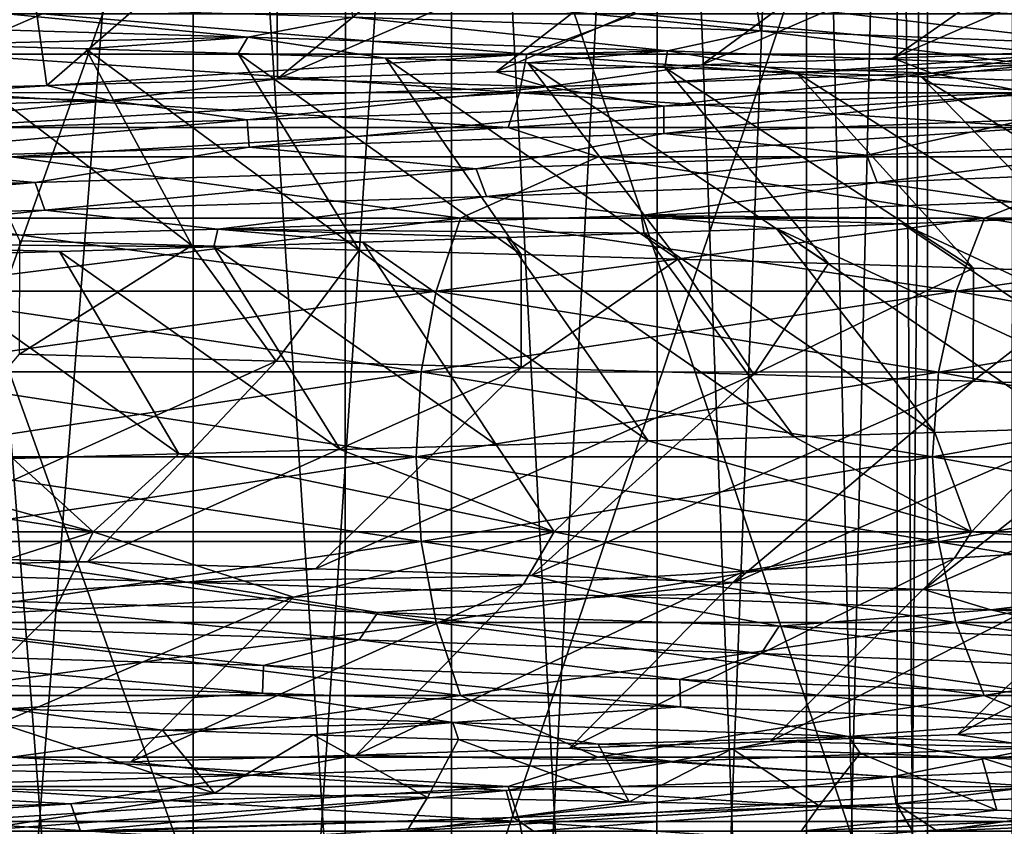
# Model space of a CAD drawing. Header units: metres. Extents: x -205 to 205, y -104 to 104.
# Tile 202 of 256: x -123.94 to -121.31, y -37.24 to -35.09. Entities that reach past the tile are written whole.
import ezdxf

# ---------------------------------------------------------------- set-up
doc = ezdxf.new("R2010")
doc.units = ezdxf.units.M
doc.layers.add('solid_01_2-CONSUMER_EHM_BOX_SW0001', color=7, linetype='CONTINUOUS')

msp = doc.modelspace()

# ---------------------------------------------------------------- linework, layer by layer
at = {"layer": 'solid_01_2-CONSUMER_EHM_BOX_SW0001'}
for points in [[(-200.010849, -74.958488), (-200.010773, 75.041512), (-0.010778, 75.04142)], [(-0.010849, -74.95858), (-200.010849, -74.958488), (-0.010778, 75.04142)], [(-112.002922, 40.641869, 63.099998), (-150.011154, -40.548634, 63.099998), (-150.011002, -39.448967, 63.099998)], [(-112.002922, 40.641869, 63.099998), (-112.003082, 39.542202, 63.099998), (-150.011154, -40.548634, 63.099998)], [(-112.002922, 40.641869, 63.099998), (-150.011002, -39.448967, 63.099998), (-149.999695, 39.547642, 63.099998)], [(-150.011154, -40.548634, 63.099998), (-112.003082, 39.542202, 63.099998), (-112.014389, -39.454407, 63.099998)], [(-173.512405, -37.4473, 108.5), (-88.501671, 37.540531, 108.5), (-173.501678, 37.5527, 108.5)], [(-173.512405, -37.4473, 108.5), (-88.512413, -37.459469, 108.5), (-88.501671, 37.540531, 108.5)], [(-149.512772, -39.950733, 6), (-112.512764, -39.956032, 6), (-149.511597, -31.750734, 6)], [(-112.512764, -39.956032, 6), (-112.511597, -31.756031, 6), (-149.511597, -31.750734, 6)], [(-124.295586, -42.454338, 31.217514), (-124.294075, -31.954338, 31.217514), (-123.474686, -31.954456, 30.283171)], [(-124.295586, -42.454338, 17.782486), (-123.476196, -42.454456, 18.716829), (-124.294075, -31.954338, 17.782486)], [(-124.295586, -42.454338, 31.217514), (-123.474686, -31.954456, 30.283171), (-123.476196, -42.454456, 30.283171)], [(-123.476196, -42.454456, 18.716829), (-123.474686, -31.954456, 18.716829), (-124.294075, -31.954338, 17.782486)], [(-123.476196, -42.454456, 30.283171), (-123.474686, -31.954456, 30.283171), (-122.784294, -31.954556, 29.249901)], [(-123.476196, -42.454456, 18.716829), (-122.785805, -42.454556, 19.750099), (-123.474686, -31.954456, 18.716829)], [(-123.476196, -42.454456, 30.283171), (-122.784294, -31.954556, 29.249901), (-122.785805, -42.454556, 29.249901)], [(-122.785805, -42.454556, 19.750099), (-122.784294, -31.954556, 19.750099), (-123.474686, -31.954456, 18.716829)], [(-122.785805, -42.454556, 29.249901), (-122.784294, -31.954556, 29.249901), (-122.234734, -31.954636, 28.135492)], [(-122.785805, -42.454556, 19.750099), (-122.236244, -42.454636, 20.864508), (-122.784294, -31.954556, 19.750099)], [(-122.785805, -42.454556, 29.249901), (-122.234734, -31.954636, 28.135492), (-122.236244, -42.454636, 28.135492)], [(-122.236244, -42.454636, 20.864508), (-122.234734, -31.954636, 20.864508), (-122.784294, -31.954556, 19.750099)], [(-122.236244, -42.454636, 28.135492), (-122.234734, -31.954636, 28.135492), (-121.83532, -31.954693, 26.958891)], [(-122.236244, -42.454636, 20.864508), (-121.836838, -42.454693, 22.041109), (-122.234734, -31.954636, 20.864508)], [(-122.236244, -42.454636, 28.135492), (-121.83532, -31.954693, 26.958891), (-121.836838, -42.454693, 26.958891)], [(-121.836838, -42.454693, 22.041109), (-121.83532, -31.954693, 22.041109), (-122.234734, -31.954636, 20.864508)], [(-121.836838, -42.454693, 26.958891), (-121.83532, -31.954693, 26.958891), (-121.592873, -31.954727, 25.740097)], [(-121.836838, -42.454693, 22.041109), (-121.594391, -42.454727, 23.259903), (-121.83532, -31.954693, 22.041109)], [(-121.836838, -42.454693, 26.958891), (-121.592873, -31.954727, 25.740097), (-121.594391, -42.454727, 25.740097)], [(-121.594391, -42.454727, 23.259903), (-121.592873, -31.954727, 23.259903), (-121.83532, -31.954693, 22.041109)], [(-121.594391, -42.454727, 25.740097), (-121.592873, -31.954727, 25.740097), (-121.511589, -31.954739, 24.5)], [(-121.594391, -42.454727, 23.259903), (-121.5131, -42.454739, 24.5), (-121.592873, -31.954727, 23.259903)], [(-121.594391, -42.454727, 25.740097), (-121.511589, -31.954739, 24.5), (-121.5131, -42.454739, 24.5)], [(-121.5131, -42.454739, 24.5), (-121.511589, -31.954739, 24.5), (-121.592873, -31.954727, 23.259903)], [(-124.958061, -33.25425, 41.132553), (-124.958809, -38.539101, 41.132561), (-123.068817, -38.539371, 40.317299)], [(-124.958076, -33.25425, 7.867439), (-123.068138, -33.25452, 8.682674), (-124.958809, -38.539101, 7.867441)], [(-123.068138, -33.25452, 8.682674), (-123.068817, -38.539371, 8.682702), (-124.958809, -38.539101, 7.867441)], [(-123.068115, -33.25452, 40.317314), (-124.958061, -33.25425, 41.132553), (-123.068817, -38.539371, 40.317299)], [(-123.068115, -33.25452, 40.317314), (-123.068817, -38.539371, 40.317299), (-121.286255, -38.539623, 39.288136)], [(-123.068138, -33.25452, 8.682674), (-121.285561, -33.254776, 9.711827), (-123.068817, -38.539371, 8.682702)], [(-121.285561, -33.254776, 9.711827), (-121.286255, -38.539623, 9.711865), (-123.068817, -38.539371, 8.682702)], [(-121.285538, -33.254776, 39.288155), (-123.068115, -33.25452, 40.317314), (-121.286255, -38.539623, 39.288136)], [(-120.841286, -34.655525, 32.914116), (-122.116104, -35.206699, 32.811111), (-121.60479, -35.188408, 32.226784)], [(-120.841286, -34.655525, 32.914116), (-121.389702, -34.673603, 33.536152), (-122.116104, -35.206699, 32.811111)], [(-120.332977, -34.637402, 32.258816), (-121.60479, -35.188408, 32.226784), (-121.132263, -35.170151, 31.6124)], [(-120.332977, -34.637402, 32.258816), (-120.841286, -34.655525, 32.914116), (-121.60479, -35.188408, 32.226784)], [(-121.389702, -34.673603, 33.536152), (-122.665169, -35.225044, 33.363327), (-122.116104, -35.206699, 32.811111)], [(-121.389702, -34.673603, 33.536152), (-121.976044, -34.691654, 34.122482), (-122.665169, -35.225044, 33.363327)], [(-122.59803, -34.709686, 34.670826), (-123.25322, -34.727715, 35.179039), (-123.249626, -35.243416, 33.879982)], [(-121.976044, -34.691654, 34.122482), (-123.249626, -35.243416, 33.879982), (-122.665169, -35.225044, 33.363327)], [(-121.976044, -34.691654, 34.122482), (-122.59803, -34.709686, 34.670826), (-123.249626, -35.243416, 33.879982)], [(-123.25322, -34.727715, 35.179039), (-123.939041, -34.745739, 35.645126), (-123.866455, -35.261799, 34.357658)], [(-123.25322, -34.727715, 35.179039), (-123.866455, -35.261799, 34.357658), (-123.249626, -35.243416, 33.879982)], [(-123.939041, -34.745739, 35.645126), (-124.652771, -34.763756, 36.06723), (-124.511818, -35.28019, 34.793941)], [(-123.939041, -34.745739, 35.645126), (-124.511818, -35.28019, 34.793941), (-123.866455, -35.261799, 34.357658)], [(-123.056198, -35.004978, 15.459391), (-121.959076, -35.115673, 16.522232), (-123.048203, -35.078644, 15.433592)], [(-123.056198, -35.004978, 15.459391), (-121.970108, -35.042011, 16.546999), (-121.959076, -35.115673, 16.522232)], [(-124.267159, -35.041599, 14.493181), (-123.32959, -35.132511, 15.134499), (-124.576195, -35.095699, 14.238112)], [(-124.267159, -35.041599, 14.493181), (-123.048203, -35.078644, 15.433592), (-123.32959, -35.132511, 15.134499)], [(-121.970108, -35.042011, 16.546999), (-121.016266, -35.152679, 17.739885), (-121.959076, -35.115673, 16.522232)], [(-121.970108, -35.042011, 16.546999), (-121.030205, -35.079025, 17.76326), (-121.016266, -35.152679, 17.739885)], [(-124.128296, -35.177937, 38.206745), (-125.568886, -35.069889, 38.852501), (-123.878571, -35.070133, 38.091751)], [(-124.128296, -35.177937, 10.793256), (-123.878571, -35.070133, 10.90825), (-125.568886, -35.069889, 10.147501)], [(-124.128296, -35.177937, 38.206745), (-123.878571, -35.070133, 38.091751), (-122.583588, -35.178158, 37.314907)], [(-122.583588, -35.178158, 11.685094), (-123.878571, -35.070133, 10.90825), (-124.128296, -35.177937, 10.793256)], [(-122.583588, -35.178158, 37.314907), (-123.878571, -35.070133, 38.091751), (-122.292274, -35.070358, 37.132801)], [(-122.583588, -35.178158, 11.685094), (-122.292274, -35.070358, 11.867198), (-123.878571, -35.070133, 10.90825)], [(-123.048203, -35.078644, 15.433592), (-122.207115, -35.169308, 16.182528), (-123.32959, -35.132511, 15.134499)], [(-123.048203, -35.078644, 15.433592), (-121.959076, -35.115673, 16.522232), (-122.207115, -35.169308, 16.182528)], [(-122.583588, -35.178158, 37.314907), (-122.292274, -35.070358, 37.132801), (-121.152855, -35.178364, 36.249767)], [(-121.152855, -35.178364, 12.750233), (-122.292274, -35.070358, 11.867198), (-122.583588, -35.178158, 11.685094)], [(-121.152855, -35.178364, 36.249767), (-122.292274, -35.070358, 37.132801), (-120.833138, -35.070568, 35.989639)], [(-121.152855, -35.178364, 12.750233), (-120.833138, -35.070568, 13.01036), (-122.292274, -35.070358, 11.867198)], [(-124.182884, -35.151794, 14.42159), (-124.576195, -35.095699, 14.238112), (-123.32959, -35.132511, 15.134499)], [(-123.762253, -35.164063, 14.720104), (-124.182884, -35.151794, 14.42159), (-123.32959, -35.132511, 15.134499)], [(-123.354797, -35.176319, 15.03586), (-123.762253, -35.164063, 14.720104), (-123.32959, -35.132511, 15.134499)], [(-122.960846, -35.188591, 15.368568), (-123.354797, -35.176319, 15.03586), (-123.32959, -35.132511, 15.134499)], [(-122.960846, -35.188591, 15.368568), (-123.32959, -35.132511, 15.134499), (-122.207115, -35.169308, 16.182528)], [(-121.959076, -35.115673, 16.522232), (-121.22522, -35.206081, 17.363565), (-122.207115, -35.169308, 16.182528)], [(-121.959076, -35.115673, 16.522232), (-121.016266, -35.152679, 17.739885), (-121.22522, -35.206081, 17.363565)], [(-123.478691, -35.689354, 13.66082), (-124.182884, -35.151794, 14.42159), (-123.762253, -35.164063, 14.720104)], [(-123.939178, -35.677212, 13.354872), (-124.182884, -35.151794, 14.42159), (-123.478691, -35.689354, 13.66082)], [(-124.128296, -35.177937, 10.793256), (-124.143929, -35.2808, 10.82435), (-122.602722, -35.281017, 11.714167)], [(-124.128296, -35.177937, 38.206745), (-122.583588, -35.178158, 37.314907), (-124.143929, -35.2808, 38.175648)], [(-122.583588, -35.178158, 37.314907), (-122.602722, -35.281017, 37.285835), (-124.143929, -35.2808, 38.175648)], [(-122.583588, -35.178158, 11.685094), (-124.128296, -35.177937, 10.793256), (-122.602722, -35.281017, 11.714167)], [(-123.031433, -35.701466, 13.985776), (-123.762253, -35.164063, 14.720104), (-123.354797, -35.176319, 15.03586)], [(-123.478691, -35.689354, 13.66082), (-123.762253, -35.164063, 14.720104), (-123.031433, -35.701466, 13.985776)], [(-122.598175, -35.713547, 14.329169), (-123.354797, -35.176319, 15.03586), (-122.960846, -35.188591, 15.368568)], [(-123.031433, -35.701466, 13.985776), (-123.354797, -35.176319, 15.03586), (-122.598175, -35.713547, 14.329169)], [(-122.580772, -35.200886, 15.718003), (-122.960846, -35.188591, 15.368568), (-122.207115, -35.169308, 16.182528)], [(-122.17968, -35.725616, 14.690401), (-122.960846, -35.188591, 15.368568), (-122.580772, -35.200886, 15.718003)], [(-122.598175, -35.713547, 14.329169), (-122.960846, -35.188591, 15.368568), (-122.17968, -35.725616, 14.690401)], [(-122.583588, -35.178158, 11.685094), (-122.602722, -35.281017, 11.714167), (-121.17524, -35.281223, 12.776889)], [(-122.583588, -35.178158, 37.314907), (-121.152855, -35.178364, 36.249767), (-122.602722, -35.281017, 37.285835)], [(-121.152855, -35.178364, 36.249767), (-121.17524, -35.281223, 36.22311), (-122.602722, -35.281017, 37.285835)], [(-121.152855, -35.178364, 12.750233), (-122.583588, -35.178158, 11.685094), (-121.17524, -35.281223, 12.776889)], [(-122.214996, -35.213226, 16.083996), (-122.580772, -35.200886, 15.718003), (-122.207115, -35.169308, 16.182528)], [(-121.864227, -35.225628, 16.466183), (-122.214996, -35.213226, 16.083996), (-122.207115, -35.169308, 16.182528)], [(-121.864227, -35.225628, 16.466183), (-122.207115, -35.169308, 16.182528), (-121.22522, -35.206081, 17.363565)], [(-121.60479, -35.188408, 32.226784), (-122.116104, -35.206699, 32.811111), (-121.500748, -35.228344, 31.999653)], [(-121.132263, -35.170151, 31.6124), (-121.60479, -35.188408, 32.226784), (-121.500748, -35.228344, 31.999653)], [(-121.132263, -35.170151, 31.6124), (-121.500748, -35.228344, 31.999653), (-120.624229, -35.191681, 30.730356)], [(-122.116104, -35.206699, 32.811111), (-122.665169, -35.225044, 33.363327), (-122.530327, -35.264988, 33.148193)], [(-121.77668, -35.73769, 15.068845), (-122.580772, -35.200886, 15.718003), (-122.214996, -35.213226, 16.083996)], [(-122.17968, -35.725616, 14.690401), (-122.580772, -35.200886, 15.718003), (-121.77668, -35.73769, 15.068845)], [(-122.116104, -35.206699, 32.811111), (-122.530327, -35.264988, 33.148193), (-121.500748, -35.228344, 31.999653)], [(-121.389854, -35.749794, 15.463845), (-122.214996, -35.213226, 16.083996), (-121.864227, -35.225628, 16.466183)], [(-121.77668, -35.73769, 15.068845), (-122.214996, -35.213226, 16.083996), (-121.389854, -35.749794, 15.463845)], [(-121.529625, -35.238068, 16.863754), (-121.864227, -35.225628, 16.466183), (-121.22522, -35.206081, 17.363565)], [(-121.212219, -35.250526, 17.275694), (-121.529625, -35.238068, 16.863754), (-121.22522, -35.206081, 17.363565)], [(-120.624229, -35.191681, 30.730356), (-121.500748, -35.228344, 31.999653), (-121.244293, -35.280384, 31.584898)], [(-122.665169, -35.225044, 33.363327), (-123.249626, -35.243416, 33.879982), (-122.530327, -35.264988, 33.148193)], [(-121.500748, -35.228344, 31.999653), (-122.530327, -35.264988, 33.148193), (-122.217323, -35.316818, 32.762508)], [(-121.500748, -35.228344, 31.999653), (-122.217323, -35.316818, 32.762508), (-121.244293, -35.280384, 31.584898)], [(-121.019897, -35.76194, 15.874719), (-121.864227, -35.225628, 16.466183), (-121.529625, -35.238068, 16.863754)], [(-121.389854, -35.749794, 15.463845), (-121.864227, -35.225628, 16.466183), (-121.019897, -35.76194, 15.874719)], [(-120.66745, -35.774147, 16.300755), (-121.529625, -35.238068, 16.863754), (-121.212219, -35.250526, 17.275694)], [(-121.019897, -35.76194, 15.874719), (-121.529625, -35.238068, 16.863754), (-120.66745, -35.774147, 16.300755)], [(-123.866455, -35.261799, 34.357658), (-124.511818, -35.28019, 34.793941), (-123.697578, -35.301609, 34.155956)], [(-123.249626, -35.243416, 33.879982), (-123.866455, -35.261799, 34.357658), (-123.697578, -35.301609, 34.155956)], [(-123.249626, -35.243416, 33.879982), (-123.697578, -35.301609, 34.155956), (-122.530327, -35.264988, 33.148193)], [(-122.530327, -35.264988, 33.148193), (-123.697578, -35.301609, 34.155956), (-123.33078, -35.35323, 33.807823)], [(-122.530327, -35.264988, 33.148193), (-123.33078, -35.35323, 33.807823), (-122.217323, -35.316818, 32.762508)], [(-124.511818, -35.28019, 34.793941), (-124.984383, -35.338215, 35.00621), (-123.697578, -35.301609, 34.155956)], [(-124.143929, -35.2808, 10.82435), (-124.169159, -35.373718, 10.874558), (-122.633606, -35.37394, 11.761106)], [(-124.143929, -35.2808, 38.175648), (-122.602722, -35.281017, 37.285835), (-124.169159, -35.373718, 38.125443)], [(-122.602722, -35.281017, 37.285835), (-122.633606, -35.37394, 37.238892), (-124.169159, -35.373718, 38.125443)], [(-122.602722, -35.281017, 11.714167), (-124.143929, -35.2808, 10.82435), (-122.633606, -35.37394, 11.761106)], [(-122.602722, -35.281017, 11.714167), (-122.633606, -35.37394, 11.761106), (-121.211365, -35.374142, 12.819927)], [(-122.602722, -35.281017, 37.285835), (-121.17524, -35.281223, 36.22311), (-122.633606, -35.37394, 37.238892)], [(-121.17524, -35.281223, 36.22311), (-121.211365, -35.374142, 36.180073), (-122.633606, -35.37394, 37.238892)], [(-121.17524, -35.281223, 12.776889), (-122.602722, -35.281017, 11.714167), (-121.211365, -35.374142, 12.819927)], [(-121.244293, -35.280384, 31.584898), (-122.217323, -35.316818, 32.762508), (-122.217209, -35.390079, 32.726154)], [(-121.244293, -35.280384, 31.584898), (-122.217209, -35.390079, 32.726154), (-121.249039, -35.353657, 31.549232)], [(-123.697578, -35.301609, 34.155956), (-124.984383, -35.338215, 35.00621), (-124.568413, -35.389622, 34.702686)], [(-123.697578, -35.301609, 34.155956), (-124.568413, -35.389622, 34.702686), (-123.33078, -35.35323, 33.807823)], [(-122.217323, -35.316818, 32.762508), (-123.33078, -35.35323, 33.807823), (-123.325691, -35.426479, 33.771481)], [(-122.217323, -35.316818, 32.762508), (-123.325691, -35.426479, 33.771481), (-122.217209, -35.390079, 32.726154)], [(-123.33078, -35.35323, 33.807823), (-124.568413, -35.389622, 34.702686), (-124.558342, -35.462864, 34.66703)], [(-123.33078, -35.35323, 33.807823), (-124.558342, -35.462864, 34.66703), (-123.325691, -35.426479, 33.771481)], [(-124.169159, -35.373718, 38.125443), (-122.633606, -35.37394, 37.238892), (-123.961075, -35.452145, 37.934654)], [(-122.633606, -35.37394, 11.761106), (-124.169159, -35.373718, 10.874558), (-123.961075, -35.452145, 11.065347)], [(-122.633606, -35.37394, 37.238892), (-122.393112, -35.45237, 36.98679), (-123.961075, -35.452145, 37.934654)], [(-122.633606, -35.37394, 11.761106), (-123.961075, -35.452145, 11.065347), (-122.393112, -35.45237, 12.013211)], [(-122.633606, -35.37394, 37.238892), (-121.211365, -35.374142, 36.180073), (-122.393112, -35.45237, 36.98679)], [(-121.211365, -35.374142, 12.819927), (-122.633606, -35.37394, 11.761106), (-122.393112, -35.45237, 12.013211)], [(-121.249039, -35.353657, 31.549232), (-122.217209, -35.390079, 32.726154), (-121.67466, -35.447704, 32.103939)], [(-121.249039, -35.353657, 31.549232), (-121.67466, -35.447704, 32.103939), (-120.781738, -35.410954, 30.852743)], [(-122.217209, -35.390079, 32.726154), (-123.325691, -35.426479, 33.771481), (-122.718575, -35.484428, 33.232044)], [(-122.217209, -35.390079, 32.726154), (-122.718575, -35.484428, 33.232044), (-121.67466, -35.447704, 32.103939)], [(-121.211365, -35.374142, 36.180073), (-120.950844, -35.452576, 35.856838), (-122.393112, -35.45237, 36.98679)], [(-121.211365, -35.374142, 12.819927), (-122.393112, -35.45237, 12.013211), (-120.950844, -35.452576, 13.14316)], [(-123.325691, -35.426479, 33.771481), (-124.558342, -35.462864, 34.66703), (-123.897995, -35.521137, 34.217102)], [(-123.325691, -35.426479, 33.771481), (-123.897995, -35.521137, 34.217102), (-122.718575, -35.484428, 33.232044)], [(-120.781738, -35.410954, 30.852743), (-121.67466, -35.447704, 32.103939), (-121.646553, -35.521294, 32.108437)], [(-120.781738, -35.410954, 30.852743), (-121.646553, -35.521294, 32.108437), (-120.753418, -35.484554, 30.853861)], [(-124.272835, -35.616001, 37.919079), (-123.961075, -35.452145, 37.934654), (-122.760544, -35.616219, 37.045956)], [(-122.760544, -35.616219, 11.954042), (-123.961075, -35.452145, 11.065347), (-124.272835, -35.616001, 11.080921)], [(-122.760544, -35.616219, 37.045956), (-123.961075, -35.452145, 37.934654), (-122.393112, -35.45237, 36.98679)], [(-122.760544, -35.616219, 11.954042), (-122.393112, -35.45237, 12.013211), (-123.961075, -35.452145, 11.065347)], [(-122.760544, -35.616219, 37.045956), (-122.393112, -35.45237, 36.98679), (-121.35984, -35.616417, 36.003174)], [(-121.35984, -35.616417, 12.996827), (-122.393112, -35.45237, 12.013211), (-122.760544, -35.616219, 11.954042)], [(-121.67466, -35.447704, 32.103939), (-122.718575, -35.484428, 33.232044), (-122.691078, -35.558014, 33.239899)], [(-121.67466, -35.447704, 32.103939), (-122.691078, -35.558014, 33.239899), (-121.646553, -35.521294, 32.108437)], [(-121.35984, -35.616417, 36.003174), (-122.393112, -35.45237, 36.98679), (-120.950844, -35.452576, 35.856838)], [(-121.35984, -35.616417, 12.996827), (-120.950844, -35.452576, 13.14316), (-122.393112, -35.45237, 12.013211)], [(-121.35984, -35.616417, 36.003174), (-120.950844, -35.452576, 35.856838), (-120.089668, -35.6166, 34.804829)], [(-120.089668, -35.6166, 14.195172), (-120.950844, -35.452576, 13.14316), (-121.35984, -35.616417, 12.996827)], [(-124.558342, -35.462864, 34.66703), (-125.194092, -35.557827, 35.043194), (-123.897995, -35.521137, 34.217102)], [(-122.718575, -35.484428, 33.232044), (-123.897995, -35.521137, 34.217102), (-123.871498, -35.594715, 34.228252)], [(-122.718575, -35.484428, 33.232044), (-123.871498, -35.594715, 34.228252), (-122.691078, -35.558014, 33.239899)], [(-120.753418, -35.484554, 30.853861), (-121.646553, -35.521294, 32.108437), (-121.286896, -35.572403, 31.719713)], [(-123.897995, -35.521137, 34.217102), (-125.194092, -35.557827, 35.043194), (-125.168999, -35.631401, 35.057491)], [(-123.897995, -35.521137, 34.217102), (-125.168999, -35.631401, 35.057491), (-123.871498, -35.594715, 34.228252)], [(-121.646553, -35.521294, 32.108437), (-122.691078, -35.558014, 33.239899), (-122.278267, -35.608894, 32.892769)], [(-121.646553, -35.521294, 32.108437), (-122.278267, -35.608894, 32.892769), (-121.286896, -35.572403, 31.719713)], [(-122.691078, -35.558014, 33.239899), (-123.871498, -35.594715, 34.228252), (-123.409714, -35.645363, 33.930828)], [(-122.691078, -35.558014, 33.239899), (-123.409714, -35.645363, 33.930828), (-122.278267, -35.608894, 32.892769)], [(-121.25988, -35.61919, 31.78751), (-121.286896, -35.572403, 31.719713), (-122.278267, -35.608894, 32.892769)], [(-123.871498, -35.594715, 34.228252), (-125.168999, -35.631401, 35.057491), (-124.664474, -35.681816, 34.816013)], [(-123.871498, -35.594715, 34.228252), (-124.664474, -35.681816, 34.816013), (-123.409714, -35.645363, 33.930828)], [(-122.269455, -35.655979, 32.972153), (-122.278267, -35.608894, 32.892769), (-123.409714, -35.645363, 33.930828)], [(-121.579666, -35.631462, 32.196667), (-121.25988, -35.61919, 31.78751), (-122.278267, -35.608894, 32.892769)], [(-121.916435, -35.643726, 32.591812), (-121.579666, -35.631462, 32.196667), (-122.278267, -35.608894, 32.892769)], [(-122.269455, -35.655979, 32.972153), (-121.916435, -35.643726, 32.591812), (-122.278267, -35.608894, 32.892769)], [(-124.272835, -35.616001, 11.080921), (-124.32589, -35.811031, 11.186508), (-122.825493, -35.811249, 12.05276)], [(-124.272835, -35.616001, 37.919079), (-122.760544, -35.616219, 37.045956), (-124.32589, -35.811031, 37.813492)], [(-122.760544, -35.616219, 37.045956), (-122.825493, -35.811249, 36.947239), (-124.32589, -35.811031, 37.813492)], [(-122.760544, -35.616219, 11.954042), (-124.272835, -35.616001, 11.080921), (-122.825493, -35.811249, 12.05276)], [(-122.760544, -35.616219, 11.954042), (-122.825493, -35.811249, 12.05276), (-121.435814, -35.811447, 13.087339)], [(-122.760544, -35.616219, 37.045956), (-121.35984, -35.616417, 36.003174), (-122.825493, -35.811249, 36.947239)], [(-121.35984, -35.616417, 36.003174), (-121.435814, -35.811447, 35.912663), (-122.825493, -35.811249, 36.947239)], [(-121.35984, -35.616417, 12.996827), (-122.760544, -35.616219, 11.954042), (-121.435814, -35.811447, 13.087339)], [(-120.78772, -36.165718, 32.848679), (-121.579666, -35.631462, 32.196667), (-121.916435, -35.643726, 32.591812)], [(-120.459824, -36.154137, 32.43018), (-121.25988, -35.61919, 31.78751), (-121.579666, -35.631462, 32.196667)], [(-120.459824, -36.154137, 32.43018), (-121.579666, -35.631462, 32.196667), (-120.78772, -36.165718, 32.848679)], [(-121.35984, -35.616417, 12.996827), (-121.435814, -35.811447, 13.087339), (-120.175636, -35.811626, 14.276255)], [(-121.35984, -35.616417, 36.003174), (-120.089668, -35.6166, 34.804829), (-121.435814, -35.811447, 35.912663)], [(-120.089668, -35.6166, 34.804829), (-120.175636, -35.811626, 34.723743), (-121.435814, -35.811447, 35.912663)], [(-120.089668, -35.6166, 14.195172), (-121.35984, -35.616417, 12.996827), (-120.175636, -35.811626, 14.276255)], [(-123.420013, -35.692673, 34.017719), (-123.409714, -35.645363, 33.930828), (-124.664474, -35.681816, 34.816013)], [(-123.420013, -35.692673, 34.017719), (-123.021759, -35.680447, 33.685692), (-123.409714, -35.645363, 33.930828)], [(-122.638077, -35.668217, 33.336971), (-122.269455, -35.655979, 32.972153), (-123.409714, -35.645363, 33.930828)], [(-123.021759, -35.680447, 33.685692), (-122.638077, -35.668217, 33.336971), (-123.409714, -35.645363, 33.930828)], [(-121.86853, -36.200176, 34.020172), (-122.269455, -35.655979, 32.972153), (-122.638077, -35.668217, 33.336971)], [(-121.492638, -36.188713, 33.644302), (-121.916435, -35.643726, 32.591812), (-122.269455, -35.655979, 32.972153)], [(-121.492638, -36.188713, 33.644302), (-122.269455, -35.655979, 32.972153), (-121.86853, -36.200176, 34.020172)], [(-121.132179, -36.177238, 33.253601), (-121.916435, -35.643726, 32.591812), (-121.492638, -36.188713, 33.644302)], [(-120.78772, -36.165718, 32.848679), (-121.916435, -35.643726, 32.591812), (-121.132179, -36.177238, 33.253601)], [(-123.832344, -35.704906, 34.332439), (-123.420013, -35.692673, 34.017719), (-124.664474, -35.681816, 34.816013)], [(-124.258156, -35.717152, 34.629383), (-123.832344, -35.704906, 34.332439), (-124.664474, -35.681816, 34.816013)], [(-123.939178, -35.677212, 13.354872), (-123.478691, -35.689354, 13.66082), (-123.939278, -35.979813, 13.354837)], [(-123.478691, -35.689354, 13.66082), (-123.253456, -35.998093, 13.82092), (-123.939278, -35.979813, 13.354837)], [(-123.478691, -35.689354, 13.66082), (-123.031433, -35.701466, 13.985776), (-123.253456, -35.998093, 13.82092)], [(-122.664192, -36.223171, 34.725025), (-123.021759, -35.680447, 33.685692), (-123.420013, -35.692673, 34.017719)], [(-122.259254, -36.211651, 34.380604), (-122.638077, -35.668217, 33.336971), (-123.021759, -35.680447, 33.685692)], [(-122.259254, -36.211651, 34.380604), (-123.021759, -35.680447, 33.685692), (-122.664192, -36.223171, 34.725025)], [(-121.86853, -36.200176, 34.020172), (-122.638077, -35.668217, 33.336971), (-122.259254, -36.211651, 34.380604)], [(-123.514091, -36.246418, 35.363644), (-123.832344, -35.704906, 34.332439), (-124.258156, -35.717152, 34.629383)], [(-123.082703, -36.234764, 35.052887), (-123.420013, -35.692673, 34.017719), (-123.832344, -35.704906, 34.332439)], [(-123.082703, -36.234764, 35.052887), (-123.832344, -35.704906, 34.332439), (-123.514091, -36.246418, 35.363644)], [(-122.664192, -36.223171, 34.725025), (-123.420013, -35.692673, 34.017719), (-123.082703, -36.234764, 35.052887)], [(-123.031433, -35.701466, 13.985776), (-122.598267, -36.016144, 14.329129), (-123.253456, -35.998093, 13.82092)], [(-123.031433, -35.701466, 13.985776), (-122.598175, -35.713547, 14.329169), (-122.598267, -36.016144, 14.329129)], [(-122.598175, -35.713547, 14.329169), (-122.17968, -35.725616, 14.690401), (-122.598267, -36.016144, 14.329129)], [(-123.514091, -36.246418, 35.363644), (-124.258156, -35.717152, 34.629383), (-123.957657, -36.258106, 35.656784)], [(-122.17968, -35.725616, 14.690401), (-121.976288, -36.0341, 14.877471), (-122.598267, -36.016144, 14.329129)], [(-122.17968, -35.725616, 14.690401), (-121.77668, -35.73769, 15.068845), (-121.976288, -36.0341, 14.877471)], [(-121.77668, -35.73769, 15.068845), (-121.389854, -35.749794, 15.463845), (-121.976288, -36.0341, 14.877471)], [(-121.389854, -35.749794, 15.463845), (-121.389938, -36.05212, 15.463802), (-121.976288, -36.0341, 14.877471)], [(-121.389854, -35.749794, 15.463845), (-121.019897, -35.76194, 15.874719), (-121.389938, -36.05212, 15.463802)], [(-121.019897, -35.76194, 15.874719), (-120.841522, -36.070339, 16.085842), (-121.389938, -36.05212, 15.463802)], [(-124.32589, -35.811031, 11.186508), (-124.358795, -36.026978, 11.251976), (-122.865784, -36.027191, 12.113968)], [(-124.32589, -35.811031, 37.813492), (-122.825493, -35.811249, 36.947239), (-124.358795, -36.026978, 37.748024)], [(-122.825493, -35.811249, 36.947239), (-122.865784, -36.027191, 36.886032), (-124.358795, -36.026978, 37.748024)], [(-122.825493, -35.811249, 12.05276), (-124.32589, -35.811031, 11.186508), (-122.865784, -36.027191, 12.113968)], [(-122.825493, -35.811249, 12.05276), (-122.865784, -36.027191, 12.113968), (-121.482933, -36.02739, 13.143459)], [(-122.825493, -35.811249, 36.947239), (-121.435814, -35.811447, 35.912663), (-122.865784, -36.027191, 36.886032)], [(-121.435814, -35.811447, 35.912663), (-121.482933, -36.02739, 35.856541), (-122.865784, -36.027191, 36.886032)], [(-121.435814, -35.811447, 13.087339), (-122.825493, -35.811249, 12.05276), (-121.482933, -36.02739, 13.143459)], [(-121.435814, -35.811447, 13.087339), (-121.482933, -36.02739, 13.143459), (-120.228958, -36.027569, 14.32653)], [(-121.435814, -35.811447, 35.912663), (-120.175636, -35.811626, 34.723743), (-121.482933, -36.02739, 35.856541)], [(-120.175636, -35.811626, 34.723743), (-120.228958, -36.027569, 34.67347), (-121.482933, -36.02739, 35.856541)], [(-120.175636, -35.811626, 14.276255), (-121.435814, -35.811447, 13.087339), (-120.228958, -36.027569, 14.32653)], [(-123.939278, -35.979813, 13.354837), (-123.253456, -35.998093, 13.82092), (-124.397934, -36.515892, 14.27903)], [(-123.253456, -35.998093, 13.82092), (-123.758568, -36.534405, 14.721602), (-124.397934, -36.515892, 14.27903)], [(-123.253456, -35.998093, 13.82092), (-122.598267, -36.016144, 14.329129), (-123.758568, -36.534405, 14.721602)], [(-124.358795, -36.026978, 11.251976), (-124.37001, -36.253651, 11.274237), (-122.879501, -36.25386, 12.13478)], [(-124.358795, -36.026978, 37.748024), (-122.865784, -36.027191, 36.886032), (-124.37001, -36.253651, 37.725761)], [(-122.865784, -36.027191, 36.886032), (-122.879501, -36.25386, 36.865219), (-124.37001, -36.253651, 37.725761)], [(-122.865784, -36.027191, 12.113968), (-124.358795, -36.026978, 11.251976), (-122.879501, -36.25386, 12.13478)], [(-122.598267, -36.016144, 14.329129), (-123.148453, -36.552956, 15.204863), (-123.758568, -36.534405, 14.721602)], [(-122.598267, -36.016144, 14.329129), (-121.976288, -36.0341, 14.877471), (-123.148453, -36.552956, 15.204863)], [(-122.865784, -36.027191, 12.113968), (-122.879501, -36.25386, 12.13478), (-121.498978, -36.254059, 13.162542)], [(-122.865784, -36.027191, 36.886032), (-121.482933, -36.02739, 35.856541), (-122.879501, -36.25386, 36.865219)], [(-121.482933, -36.02739, 35.856541), (-121.498978, -36.254059, 35.83746), (-122.879501, -36.25386, 36.865219)], [(-121.482933, -36.02739, 13.143459), (-122.865784, -36.027191, 12.113968), (-121.498978, -36.254059, 13.162542)], [(-121.482933, -36.02739, 13.143459), (-121.498978, -36.254059, 13.162542), (-120.247108, -36.254238, 14.343623)], [(-121.482933, -36.02739, 35.856541), (-120.228958, -36.027569, 34.67347), (-121.498978, -36.254059, 35.83746)], [(-120.228958, -36.027569, 34.67347), (-120.247108, -36.254238, 34.656376), (-121.498978, -36.254059, 35.83746)], [(-120.228958, -36.027569, 14.32653), (-121.482933, -36.02739, 13.143459), (-120.247108, -36.254238, 14.343623)], [(-121.976288, -36.0341, 14.877471), (-122.570747, -36.571526, 15.726774), (-123.148453, -36.552956, 15.204863)], [(-121.976288, -36.0341, 14.877471), (-121.389938, -36.05212, 15.463802), (-122.570747, -36.571526, 15.726774)], [(-121.389938, -36.05212, 15.463802), (-122.027954, -36.590092, 16.284454), (-122.570747, -36.571526, 15.726774)], [(-121.389938, -36.05212, 15.463802), (-120.841522, -36.070339, 16.085842), (-122.027954, -36.590092, 16.284454)], [(-120.841522, -36.070339, 16.085842), (-121.522346, -36.608643, 16.874813), (-122.027954, -36.590092, 16.284454)], [(-120.841522, -36.070339, 16.085842), (-120.333206, -36.088745, 16.741148), (-121.522346, -36.608643, 16.874813)], [(-120.333206, -36.088745, 16.741148), (-121.055717, -36.627201, 17.495251), (-121.522346, -36.608643, 16.874813)], [(-121.394722, -36.454689, 33.541225), (-121.492638, -36.188713, 33.644302), (-121.86853, -36.200176, 34.020172)], [(-121.394722, -36.454689, 33.541225), (-121.132179, -36.177238, 33.253601), (-121.492638, -36.188713, 33.644302)], [(-121.394722, -36.454689, 33.541225), (-120.410378, -36.454704, 32.363899), (-121.132179, -36.177238, 33.253601)], [(-122.510323, -36.454605, 34.597416), (-122.259254, -36.211651, 34.380604), (-122.664192, -36.223171, 34.725025)], [(-122.510323, -36.454605, 34.597416), (-121.394722, -36.454689, 33.541225), (-122.259254, -36.211651, 34.380604)], [(-121.394722, -36.454689, 33.541225), (-121.86853, -36.200176, 34.020172), (-122.259254, -36.211651, 34.380604)], [(-122.510323, -36.454605, 34.597416), (-123.082703, -36.234764, 35.052887), (-123.514091, -36.246418, 35.363644)], [(-122.510323, -36.454605, 34.597416), (-122.664192, -36.223171, 34.725025), (-123.082703, -36.234764, 35.052887)], [(-123.742821, -36.454437, 35.517986), (-123.957657, -36.258106, 35.656784), (-124.412674, -36.269794, 35.931828)], [(-124.37001, -36.253651, 11.274237), (-124.358994, -36.480354, 11.25224), (-122.866013, -36.480568, 12.114215)], [(-122.879501, -36.25386, 12.13478), (-124.37001, -36.253651, 11.274237), (-122.866013, -36.480568, 12.114215)], [(-124.37001, -36.253651, 37.725761), (-122.879501, -36.25386, 36.865219), (-124.358994, -36.480354, 37.747761)], [(-122.879501, -36.25386, 36.865219), (-122.866013, -36.480568, 36.885784), (-124.358994, -36.480354, 37.747761)], [(-123.742821, -36.454437, 35.517986), (-123.514091, -36.246418, 35.363644), (-123.957657, -36.258106, 35.656784)], [(-123.742821, -36.454437, 35.517986), (-122.510323, -36.454605, 34.597416), (-123.514091, -36.246418, 35.363644)], [(-122.879501, -36.25386, 12.13478), (-122.866013, -36.480568, 12.114215), (-121.483192, -36.480766, 13.143686)], [(-121.498978, -36.254059, 13.162542), (-122.879501, -36.25386, 12.13478), (-121.483192, -36.480766, 13.143686)], [(-122.879501, -36.25386, 36.865219), (-121.498978, -36.254059, 35.83746), (-122.866013, -36.480568, 36.885784)], [(-121.498978, -36.254059, 35.83746), (-121.483192, -36.480766, 35.856316), (-122.866013, -36.480568, 36.885784)], [(-121.498978, -36.254059, 13.162542), (-121.483192, -36.480766, 13.143686), (-120.229233, -36.480946, 14.326732)], [(-120.247108, -36.254238, 14.343623), (-121.498978, -36.254059, 13.162542), (-120.229233, -36.480946, 14.326732)], [(-121.498978, -36.254059, 35.83746), (-120.247108, -36.254238, 34.656376), (-121.483192, -36.480766, 35.856316)], [(-120.247108, -36.254238, 34.656376), (-120.229233, -36.480946, 34.673267), (-121.483192, -36.480766, 35.856316)], [(-125.074776, -36.454231, 36.28928), (-123.742821, -36.454437, 35.517986), (-124.878395, -36.281452, 36.18832)], [(-123.742821, -36.454437, 35.517986), (-124.412674, -36.269794, 35.931828), (-124.878395, -36.281452, 36.18832)], [(-125.074776, -36.454231, 36.28928), (-124.504395, -36.697781, 35.703564), (-123.742821, -36.454437, 35.517986)], [(-123.742821, -36.454437, 35.517986), (-124.504395, -36.697781, 35.703564), (-123.844925, -36.663372, 35.334976)], [(-123.742821, -36.454437, 35.517986), (-123.844925, -36.663372, 35.334976), (-123.206909, -36.629044, 34.927818)], [(-123.742821, -36.454437, 35.517986), (-123.206909, -36.629044, 34.927818), (-122.510323, -36.454605, 34.597416)], [(-122.510323, -36.454605, 34.597416), (-123.206909, -36.629044, 34.927818), (-122.591988, -36.594524, 34.483227)], [(-122.510323, -36.454605, 34.597416), (-122.591988, -36.594524, 34.483227), (-122.002266, -36.559772, 34.002476)], [(-122.510323, -36.454605, 34.597416), (-122.002266, -36.559772, 34.002476), (-121.394722, -36.454689, 33.541225)], [(-121.394722, -36.454689, 33.541225), (-122.002266, -36.559772, 34.002476), (-121.44014, -36.524918, 33.487095)], [(-121.394722, -36.454689, 33.541225), (-121.44014, -36.524918, 33.487095), (-120.907646, -36.48996, 32.938679)], [(-120.410378, -36.454704, 32.363899), (-121.432236, -36.996197, 32.011433), (-120.970787, -36.977905, 31.382708)], [(-120.410378, -36.454704, 32.363899), (-120.907646, -36.48996, 32.938679), (-121.432236, -36.996197, 32.011433)], [(-121.394722, -36.454689, 33.541225), (-120.907646, -36.48996, 32.938679), (-120.410378, -36.454704, 32.363899)], [(-124.358994, -36.480354, 11.25224), (-124.326271, -36.696404, 11.187024), (-122.825943, -36.696621, 12.053243)], [(-122.866013, -36.480568, 12.114215), (-124.358994, -36.480354, 11.25224), (-122.825943, -36.696621, 12.053243)], [(-124.358994, -36.480354, 37.747761), (-122.866013, -36.480568, 36.885784), (-124.326271, -36.696404, 37.812977)], [(-122.866013, -36.480568, 36.885784), (-122.825943, -36.696621, 36.946758), (-124.326271, -36.696404, 37.812977)], [(-122.866013, -36.480568, 12.114215), (-122.825943, -36.696621, 12.053243), (-121.43631, -36.696819, 13.087781)], [(-121.483192, -36.480766, 13.143686), (-122.866013, -36.480568, 12.114215), (-121.43631, -36.696819, 13.087781)], [(-122.866013, -36.480568, 36.885784), (-121.483192, -36.480766, 35.856316), (-122.825943, -36.696621, 36.946758)], [(-121.483192, -36.480766, 35.856316), (-121.43631, -36.696819, 35.91222), (-122.825943, -36.696621, 36.946758)], [(-120.907646, -36.48996, 32.938679), (-121.932838, -37.014469, 32.609787), (-121.432236, -36.996197, 32.011433)], [(-120.907646, -36.48996, 32.938679), (-121.44014, -36.524918, 33.487095), (-121.932838, -37.014469, 32.609787)], [(-121.483192, -36.480766, 13.143686), (-121.43631, -36.696819, 13.087781), (-120.176186, -36.696999, 14.276651)], [(-120.229233, -36.480946, 14.326732), (-121.483192, -36.480766, 13.143686), (-120.176186, -36.696999, 14.276651)], [(-121.483192, -36.480766, 35.856316), (-120.229233, -36.480946, 34.673267), (-121.43631, -36.696819, 35.91222)], [(-120.229233, -36.480946, 34.673267), (-120.176186, -36.696999, 34.723351), (-121.43631, -36.696819, 35.91222)], [(-124.397934, -36.515892, 14.27903), (-123.758568, -36.534405, 14.721602), (-124.761322, -36.552364, 14.124902)], [(-121.44014, -36.524918, 33.487095), (-122.469788, -37.032776, 33.174324), (-121.932838, -37.014469, 32.609787)], [(-121.44014, -36.524918, 33.487095), (-122.002266, -36.559772, 34.002476), (-122.469788, -37.032776, 33.174324)], [(-123.758568, -36.534405, 14.721602), (-123.493057, -36.58934, 15.002435), (-124.761322, -36.552364, 14.124902)], [(-124.761322, -36.552364, 14.124902), (-123.493057, -36.58934, 15.002435), (-124.183678, -36.633148, 14.550405)], [(-123.758568, -36.534405, 14.721602), (-123.148453, -36.552956, 15.204863), (-123.493057, -36.58934, 15.002435)], [(-123.148453, -36.552956, 15.204863), (-122.570747, -36.571526, 15.726774), (-123.493057, -36.58934, 15.002435)], [(-122.570747, -36.571526, 15.726774), (-122.347794, -36.626297, 16.035158), (-123.493057, -36.58934, 15.002435)], [(-122.002266, -36.559772, 34.002476), (-123.040237, -37.051147, 33.702057), (-122.469788, -37.032776, 33.174324)], [(-122.002266, -36.559772, 34.002476), (-122.591988, -36.594524, 34.483227), (-123.040237, -37.051147, 33.702057)], [(-122.570747, -36.571526, 15.726774), (-122.027954, -36.590092, 16.284454), (-122.347794, -36.626297, 16.035158)], [(-123.493057, -36.58934, 15.002435), (-122.981461, -36.669895, 15.492152), (-124.183678, -36.633148, 14.550405)], [(-122.591988, -36.594524, 34.483227), (-123.642319, -37.069553, 34.191273), (-123.040237, -37.051147, 33.702057)], [(-122.591988, -36.594524, 34.483227), (-123.206909, -36.629044, 34.927818), (-123.642319, -37.069553, 34.191273)], [(-123.493057, -36.58934, 15.002435), (-122.347794, -36.626297, 16.035158), (-122.981461, -36.669895, 15.492152)], [(-122.027954, -36.590092, 16.284454), (-121.522346, -36.608643, 16.874813), (-122.347794, -36.626297, 16.035158)], [(-121.522346, -36.608643, 16.874813), (-121.342842, -36.663231, 17.205359), (-122.347794, -36.626297, 16.035158)], [(-121.522346, -36.608643, 16.874813), (-121.055717, -36.627201, 17.495251), (-121.342842, -36.663231, 17.205359)], [(-123.206909, -36.629044, 34.927818), (-124.274559, -37.087967, 34.640511), (-123.642319, -37.069553, 34.191273)], [(-123.206909, -36.629044, 34.927818), (-123.844925, -36.663372, 35.334976), (-124.274559, -37.087967, 34.640511)], [(-124.183678, -36.633148, 14.550405), (-123.03141, -36.742714, 15.480874), (-124.234283, -36.705978, 14.545843)], [(-124.183678, -36.633148, 14.550405), (-122.981461, -36.669895, 15.492152), (-123.03141, -36.742714, 15.480874)], [(-122.347794, -36.626297, 16.035158), (-121.90876, -36.706623, 16.579411), (-122.981461, -36.669895, 15.492152)], [(-122.347794, -36.626297, 16.035158), (-121.342842, -36.663231, 17.205359), (-121.90876, -36.706623, 16.579411)], [(-121.055717, -36.627201, 17.495251), (-120.629333, -36.645752, 18.14381), (-121.342842, -36.663231, 17.205359)], [(-123.844925, -36.663372, 35.334976), (-124.504395, -36.697781, 35.703564), (-124.274559, -37.087967, 34.640511)], [(-121.342842, -36.663231, 17.205359), (-120.981026, -36.743328, 17.793049), (-121.90876, -36.706623, 16.579411)], [(-120.629333, -36.645752, 18.14381), (-120.493515, -36.700146, 18.49295), (-121.342842, -36.663231, 17.205359)], [(-121.342842, -36.663231, 17.205359), (-120.493515, -36.700146, 18.49295), (-120.981026, -36.743328, 17.793049)], [(-122.981461, -36.669895, 15.492152), (-121.957214, -36.779427, 16.561531), (-123.03141, -36.742714, 15.480874)], [(-122.981461, -36.669895, 15.492152), (-121.90876, -36.706623, 16.579411), (-121.957214, -36.779427, 16.561531)], [(-124.234283, -36.705978, 14.545843), (-123.287231, -36.811928, 15.260784), (-124.527199, -36.774872, 14.352969)], [(-124.326271, -36.696404, 11.187024), (-124.273384, -36.891605, 11.081665), (-122.761177, -36.891823, 11.954738)], [(-122.825943, -36.696621, 12.053243), (-124.326271, -36.696404, 11.187024), (-122.761177, -36.891823, 11.954738)], [(-124.326271, -36.696404, 37.812977), (-122.825943, -36.696621, 36.946758), (-124.273384, -36.891605, 37.918335)], [(-122.825943, -36.696621, 36.946758), (-122.761177, -36.891823, 37.045261), (-124.273384, -36.891605, 37.918335)], [(-124.234283, -36.705978, 14.545843), (-123.03141, -36.742714, 15.480874), (-123.287231, -36.811928, 15.260784)], [(-122.825943, -36.696621, 12.053243), (-122.761177, -36.891823, 11.954738), (-121.360558, -36.892025, 12.997464)], [(-121.43631, -36.696819, 13.087781), (-122.825943, -36.696621, 12.053243), (-121.360558, -36.892025, 12.997464)], [(-122.825943, -36.696621, 36.946758), (-121.43631, -36.696819, 35.91222), (-122.761177, -36.891823, 37.045261)], [(-121.43631, -36.696819, 35.91222), (-121.360558, -36.892025, 36.002537), (-122.761177, -36.891823, 37.045261)], [(-121.90876, -36.706623, 16.579411), (-121.027145, -36.816124, 17.76881), (-121.957214, -36.779427, 16.561531)], [(-121.90876, -36.706623, 16.579411), (-120.981026, -36.743328, 17.793049), (-121.027145, -36.816124, 17.76881)], [(-121.43631, -36.696819, 13.087781), (-121.360558, -36.892025, 12.997464), (-120.090454, -36.892204, 14.195743)], [(-120.176186, -36.696999, 14.276651), (-121.43631, -36.696819, 13.087781), (-120.090454, -36.892204, 14.195743)], [(-121.43631, -36.696819, 35.91222), (-120.176186, -36.696999, 34.723351), (-121.360558, -36.892025, 36.002537)], [(-120.176186, -36.696999, 34.723351), (-120.090454, -36.892204, 34.804256), (-121.360558, -36.892025, 36.002537)], [(-123.03141, -36.742714, 15.480874), (-122.174194, -36.848965, 16.32044), (-123.287231, -36.811928, 15.260784)], [(-123.03141, -36.742714, 15.480874), (-121.957214, -36.779427, 16.561531), (-122.174194, -36.848965, 16.32044)], [(-124.527199, -36.774872, 14.352969), (-123.290016, -36.885277, 15.226357), (-124.534134, -36.848225, 14.319336)], [(-124.527199, -36.774872, 14.352969), (-123.287231, -36.811928, 15.260784), (-123.290016, -36.885277, 15.226357)], [(-121.957214, -36.779427, 16.561531), (-121.204559, -36.885979, 17.513163), (-122.174194, -36.848965, 16.32044)], [(-121.957214, -36.779427, 16.561531), (-121.027145, -36.816124, 17.76881), (-121.204559, -36.885979, 17.513163)], [(-123.287231, -36.811928, 15.260784), (-122.172752, -36.922306, 16.28573), (-123.290016, -36.885277, 15.226357)], [(-123.287231, -36.811928, 15.260784), (-122.174194, -36.848965, 16.32044), (-122.172752, -36.922306, 16.28573)], [(-124.534134, -36.848225, 14.319336), (-123.290016, -36.885277, 15.226357), (-123.971352, -36.927437, 14.643387)], [(-122.174194, -36.848965, 16.32044), (-121.198883, -36.959316, 17.478714), (-122.172752, -36.922306, 16.28573)], [(-122.174194, -36.848965, 16.32044), (-121.204559, -36.885979, 17.513163), (-121.198883, -36.959316, 17.478714)], [(-124.273384, -36.891605, 37.918335), (-122.761177, -36.891823, 37.045261), (-123.961304, -37.056641, 37.934654)], [(-122.761177, -36.891823, 11.954738), (-124.273384, -36.891605, 11.081665), (-123.961304, -37.056641, 11.065347)], [(-123.290016, -36.885277, 15.226357), (-122.780945, -36.964241, 15.613144), (-123.971352, -36.927437, 14.643387)], [(-122.761177, -36.891823, 37.045261), (-122.393341, -37.056866, 36.98679), (-123.961304, -37.056641, 37.934654)], [(-122.761177, -36.891823, 11.954738), (-123.961304, -37.056641, 11.065347), (-122.393341, -37.056866, 12.013211)], [(-123.290016, -36.885277, 15.226357), (-122.172752, -36.922306, 16.28573), (-122.780945, -36.964241, 15.613144)], [(-122.761177, -36.891823, 37.045261), (-121.360558, -36.892025, 36.002537), (-122.393341, -37.056866, 36.98679)], [(-121.360558, -36.892025, 12.997464), (-122.761177, -36.891823, 11.954738), (-122.393341, -37.056866, 12.013211)], [(-121.360558, -36.892025, 36.002537), (-120.951073, -37.057072, 35.856838), (-122.393341, -37.056866, 36.98679)], [(-121.360558, -36.892025, 12.997464), (-122.393341, -37.056866, 12.013211), (-120.951073, -37.057072, 13.14316)], [(-121.360558, -36.892025, 36.002537), (-120.090454, -36.892204, 34.804256), (-120.951073, -37.057072, 35.856838)], [(-120.090454, -36.892204, 14.195743), (-121.360558, -36.892025, 12.997464), (-120.951073, -37.057072, 13.14316)], [(-122.172752, -36.922306, 16.28573), (-121.723457, -37.001026, 16.72674), (-122.780945, -36.964241, 15.613144)], [(-122.172752, -36.922306, 16.28573), (-121.198883, -36.959316, 17.478714), (-121.723457, -37.001026, 16.72674)], [(-123.557724, -36.98447, 14.874286), (-123.974594, -36.972092, 14.565424), (-123.971352, -36.927437, 14.643387)], [(-123.557724, -36.98447, 14.874286), (-123.971352, -36.927437, 14.643387), (-122.780945, -36.964241, 15.613144)], [(-123.418343, -37.153008, 14.569325), (-124.01487, -37.141701, 14.126807), (-123.974594, -36.972092, 14.565424)], [(-123.418343, -37.153008, 14.569325), (-123.974594, -36.972092, 14.565424), (-123.557724, -36.98447, 14.874286)], [(-123.154755, -36.996841, 15.200568), (-123.557724, -36.98447, 14.874286), (-122.780945, -36.964241, 15.613144)], [(-122.76619, -37.009212, 15.543652), (-123.154755, -36.996841, 15.200568), (-122.780945, -36.964241, 15.613144)], [(-122.392532, -37.02158, 15.902933), (-122.780945, -36.964241, 15.613144), (-121.723457, -37.001026, 16.72674)], [(-122.392532, -37.02158, 15.902933), (-122.76619, -37.009212, 15.543652), (-122.780945, -36.964241, 15.613144)], [(-121.198883, -36.959316, 17.478714), (-120.814247, -37.037792, 17.964605), (-121.723457, -37.001026, 16.72674)], [(-120.970787, -36.977905, 31.382708), (-121.432236, -36.996197, 32.011433), (-121.209412, -37.031166, 31.614807)], [(-123.418343, -37.153008, 14.569325), (-123.557724, -36.98447, 14.874286), (-123.154755, -36.996841, 15.200568)], [(-122.849403, -37.164333, 15.0463), (-123.418343, -37.153008, 14.569325), (-123.154755, -36.996841, 15.200568)], [(-122.849403, -37.164333, 15.0463), (-123.154755, -36.996841, 15.200568), (-122.76619, -37.009212, 15.543652)], [(-122.034325, -37.033943, 16.277832), (-122.392532, -37.02158, 15.902933), (-121.723457, -37.001026, 16.72674)], [(-121.692162, -37.046303, 16.667696), (-122.034325, -37.033943, 16.277832), (-121.723457, -37.001026, 16.72674)], [(-121.432236, -36.996197, 32.011433), (-121.932838, -37.014469, 32.609787), (-121.209412, -37.031166, 31.614807)], [(-121.366798, -37.058666, 17.07172), (-121.723457, -37.001026, 16.72674), (-120.814247, -37.037792, 17.964605)], [(-121.366798, -37.058666, 17.07172), (-121.692162, -37.046303, 16.667696), (-121.723457, -37.001026, 16.72674)], [(-122.309921, -37.175697, 15.556174), (-122.849403, -37.164333, 15.0463), (-122.76619, -37.009212, 15.543652)], [(-122.309921, -37.175697, 15.556174), (-122.76619, -37.009212, 15.543652), (-122.392532, -37.02158, 15.902933)], [(-121.932838, -37.014469, 32.609787), (-122.469788, -37.032776, 33.174324), (-122.193291, -37.067814, 32.802868)], [(-122.309921, -37.175697, 15.556174), (-122.392532, -37.02158, 15.902933), (-122.034325, -37.033943, 16.277832)], [(-121.932838, -37.014469, 32.609787), (-122.193291, -37.067814, 32.802868), (-121.209412, -37.031166, 31.614807)], [(-121.209412, -37.031166, 31.614807), (-122.193291, -37.067814, 32.802868), (-121.608467, -37.108963, 32.061291)], [(-121.209412, -37.031166, 31.614807), (-121.608467, -37.108963, 32.061291), (-120.727791, -37.072517, 30.813259)], [(-124.16935, -37.135178, 38.125561), (-123.961304, -37.056641, 37.934654), (-122.633789, -37.135399, 37.239002)], [(-122.633789, -37.135399, 11.760997), (-123.961304, -37.056641, 11.065347), (-124.16935, -37.135178, 10.87444)], [(-122.633789, -37.135399, 37.239002), (-123.961304, -37.056641, 37.934654), (-122.393341, -37.056866, 36.98679)], [(-122.633789, -37.135399, 11.760997), (-122.393341, -37.056866, 12.013211), (-123.961304, -37.056641, 11.065347)], [(-123.040237, -37.051147, 33.702057), (-123.642319, -37.069553, 34.191273), (-123.319183, -37.104443, 33.857021)], [(-123.040237, -37.051147, 33.702057), (-123.319183, -37.104443, 33.857021), (-122.193291, -37.067814, 32.802868)], [(-122.469788, -37.032776, 33.174324), (-123.040237, -37.051147, 33.702057), (-122.193291, -37.067814, 32.802868)], [(-122.633789, -37.135399, 37.239002), (-122.393341, -37.056866, 36.98679), (-121.211533, -37.135601, 36.180172)], [(-121.211533, -37.135601, 12.819826), (-122.393341, -37.056866, 12.013211), (-122.633789, -37.135399, 11.760997)], [(-121.211533, -37.135601, 36.180172), (-122.393341, -37.056866, 36.98679), (-120.951073, -37.057072, 35.856838)], [(-121.211533, -37.135601, 12.819826), (-120.951073, -37.057072, 13.14316), (-122.393341, -37.056866, 12.013211)], [(-121.801895, -37.18708, 16.09704), (-122.309921, -37.175697, 15.556174), (-122.034325, -37.033943, 16.277832)], [(-121.801895, -37.18708, 16.09704), (-122.034325, -37.033943, 16.277832), (-121.692162, -37.046303, 16.667696)], [(-121.327316, -37.198456, 16.66671), (-121.801895, -37.18708, 16.09704), (-121.692162, -37.046303, 16.667696)], [(-121.327316, -37.198456, 16.66671), (-121.692162, -37.046303, 16.667696), (-121.366798, -37.058666, 17.07172)], [(-121.058891, -37.071022, 17.489182), (-121.366798, -37.058666, 17.07172), (-120.814247, -37.037792, 17.964605)], [(-123.642319, -37.069553, 34.191273), (-124.274559, -37.087967, 34.640511), (-123.319183, -37.104443, 33.857021)], [(-122.193291, -37.067814, 32.802868), (-123.319183, -37.104443, 33.857021), (-122.638824, -37.14539, 33.189095)], [(-122.193291, -37.067814, 32.802868), (-122.638824, -37.14539, 33.189095), (-121.608467, -37.108963, 32.061291)], [(-120.727791, -37.072517, 30.813259), (-121.608467, -37.108963, 32.061291), (-121.596069, -37.181648, 32.00621)], [(-120.727791, -37.072517, 30.813259), (-121.596069, -37.181648, 32.00621), (-120.722694, -37.145214, 30.757492)], [(-120.887985, -37.209812, 17.262856), (-121.366798, -37.058666, 17.07172), (-121.058891, -37.071022, 17.489182)], [(-120.887985, -37.209812, 17.262856), (-121.327316, -37.198456, 16.66671), (-121.366798, -37.058666, 17.07172)], [(-124.274559, -37.087967, 34.640511), (-124.570442, -37.141056, 34.758377), (-123.319183, -37.104443, 33.857021)], [(-123.319183, -37.104443, 33.857021), (-124.570442, -37.141056, 34.758377), (-123.802826, -37.181793, 34.177849)], [(-123.319183, -37.104443, 33.857021), (-123.802826, -37.181793, 34.177849), (-122.638824, -37.14539, 33.189095)], [(-121.608467, -37.108963, 32.061291), (-122.638824, -37.14539, 33.189095), (-122.619247, -37.218063, 33.135643)], [(-121.608467, -37.108963, 32.061291), (-122.619247, -37.218063, 33.135643), (-121.596069, -37.181648, 32.00621)], [(-124.16935, -37.135178, 10.87444), (-124.144165, -37.22813, 10.824269), (-122.602951, -37.228352, 11.714089)], [(-122.633789, -37.135399, 11.760997), (-124.16935, -37.135178, 10.87444), (-122.602951, -37.228352, 11.714089)], [(-124.16935, -37.135178, 38.125561), (-122.633789, -37.135399, 37.239002), (-124.144165, -37.22813, 38.175732)], [(-122.633789, -37.135399, 37.239002), (-122.602951, -37.228352, 37.285912), (-124.144165, -37.22813, 38.175732)], [(-122.633789, -37.135399, 11.760997), (-122.602951, -37.228352, 11.714089), (-121.175461, -37.228554, 12.776818)], [(-121.211533, -37.135601, 12.819826), (-122.633789, -37.135399, 11.760997), (-121.175461, -37.228554, 12.776818)], [(-122.633789, -37.135399, 37.239002), (-121.211533, -37.135601, 36.180172), (-122.602951, -37.228352, 37.285912)], [(-121.211533, -37.135601, 36.180172), (-121.175461, -37.228554, 36.223183), (-122.602951, -37.228352, 37.285912)], [(-124.570442, -37.141056, 34.758377), (-125.083374, -37.218182, 35.010155), (-123.802826, -37.181793, 34.177849)], [(-123.418343, -37.153008, 14.569325), (-124.073486, -37.254372, 14.224334), (-124.01487, -37.141701, 14.126807)], [(-122.849403, -37.164333, 15.0463), (-124.073486, -37.254372, 14.224334), (-123.418343, -37.153008, 14.569325)], [(-122.638824, -37.14539, 33.189095), (-123.802826, -37.181793, 34.177849), (-123.776665, -37.254414, 34.126747)], [(-122.638824, -37.14539, 33.189095), (-123.776665, -37.254414, 34.126747), (-122.619247, -37.218063, 33.135643)], [(-120.722694, -37.145214, 30.757492), (-121.596069, -37.181648, 32.00621), (-121.485764, -37.254742, 31.864248)], [(-120.722694, -37.145214, 30.757492), (-121.485764, -37.254742, 31.864248), (-120.624001, -37.21796, 30.592356)], [(-123.802826, -37.181793, 34.177849), (-125.083374, -37.218182, 35.010155), (-124.949783, -37.254246, 34.914719)], [(-123.802826, -37.181793, 34.177849), (-124.949783, -37.254246, 34.914719), (-123.776665, -37.254414, 34.126747)], [(-122.849403, -37.164333, 15.0463), (-122.903893, -37.254539, 15.11845), (-124.073486, -37.254372, 14.224334)], [(-122.309921, -37.175697, 15.556174), (-122.903893, -37.254539, 15.11845), (-122.849403, -37.164333, 15.0463)], [(-121.801895, -37.18708, 16.09704), (-122.903893, -37.254539, 15.11845), (-122.309921, -37.175697, 15.556174)], [(-121.801895, -37.18708, 16.09704), (-121.849976, -37.254692, 16.146008), (-122.903893, -37.254539, 15.11845)], [(-121.596069, -37.181648, 32.00621), (-122.619247, -37.218063, 33.135643), (-122.565712, -37.254589, 33.078579)], [(-121.596069, -37.181648, 32.00621), (-122.565712, -37.254589, 33.078579), (-121.552612, -37.254734, 31.949133)], [(-121.327316, -37.198456, 16.66671), (-121.849976, -37.254692, 16.146008), (-121.801895, -37.18708, 16.09704)], [(-121.596069, -37.181648, 32.00621), (-121.552612, -37.254734, 31.949133), (-121.485764, -37.254742, 31.864248)], [(-120.887985, -37.209812, 17.262856), (-121.849976, -37.254692, 16.146008), (-121.327316, -37.198456, 16.66671)], [(-120.887985, -37.209812, 17.262856), (-120.923874, -37.254826, 17.290064), (-121.849976, -37.254692, 16.146008)], [(-124.144165, -37.22813, 10.824269), (-124.128586, -37.331013, 10.793214), (-122.58387, -37.331234, 11.685055)], [(-122.602951, -37.228352, 11.714089), (-124.144165, -37.22813, 10.824269), (-122.58387, -37.331234, 11.685055)], [(-124.144165, -37.22813, 38.175732), (-122.602951, -37.228352, 37.285912), (-124.128586, -37.331013, 38.206787)], [(-122.602951, -37.228352, 37.285912), (-122.58387, -37.331234, 37.314945), (-124.128586, -37.331013, 38.206787)], [(-122.619247, -37.218063, 33.135643), (-123.776665, -37.254414, 34.126747), (-123.700523, -37.254425, 34.068535)], [(-122.619247, -37.218063, 33.135643), (-123.700523, -37.254425, 34.068535), (-122.565712, -37.254589, 33.078579)], [(-122.602951, -37.228352, 11.714089), (-122.58387, -37.331234, 11.685055), (-121.153137, -37.331436, 12.750196)], [(-121.175461, -37.228554, 12.776818), (-122.602951, -37.228352, 11.714089), (-121.153137, -37.331436, 12.750196)], [(-122.602951, -37.228352, 37.285912), (-121.175461, -37.228554, 36.223183), (-122.58387, -37.331234, 37.314945)], [(-121.175461, -37.228554, 36.223183), (-121.153137, -37.331436, 36.249802), (-122.58387, -37.331234, 37.314945)], [(-120.624001, -37.21796, 30.592356), (-121.485764, -37.254742, 31.864248), (-120.680634, -37.25486, 30.70368)]]:
    msp.add_3dface(points, dxfattribs=at)

doc.saveas('drawing.dxf')
